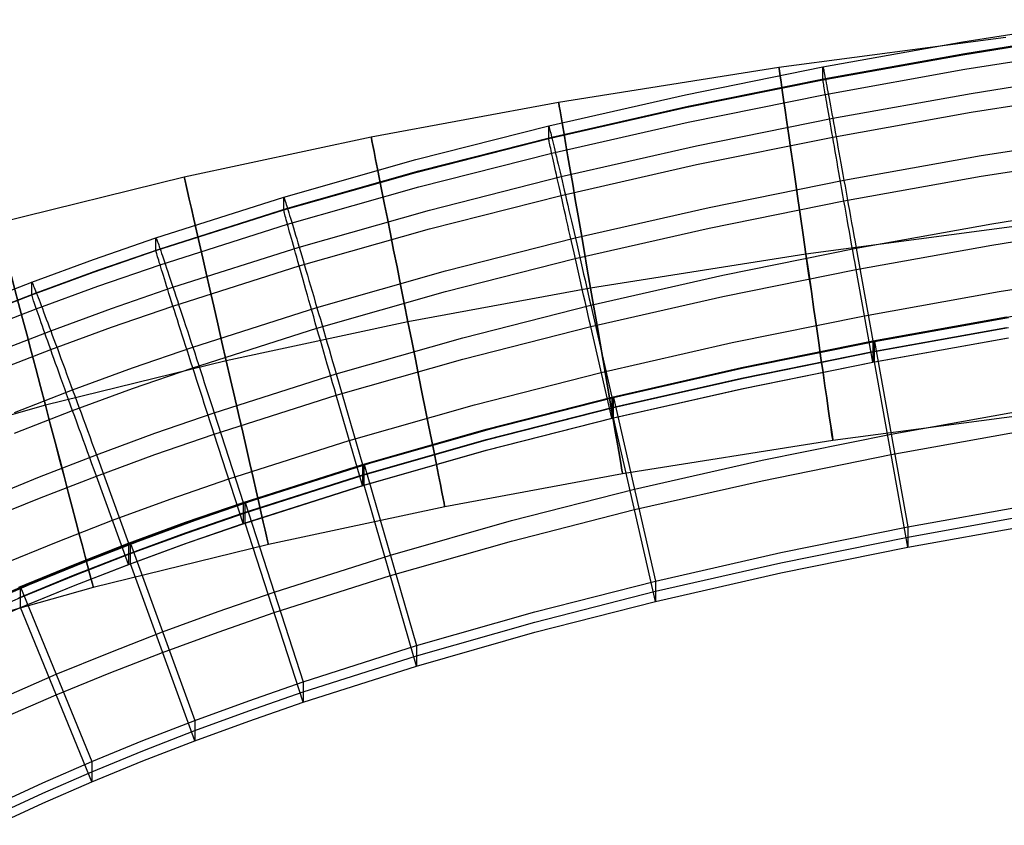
# Model space of a CAD drawing. Extents: x -1634 to -184, y -278 to 263.
# Tile 215 of 242: x -609 to -557, y 144 to 187. Entities that reach past the tile are written whole.
import ezdxf

# ---------------------------------------------------------------- set-up
doc = ezdxf.new("R2010")
doc.units = 0
doc.layers.add('PREDEFINITO', color=7, linetype='CONTINUOUS')

msp = doc.modelspace()

# ---------------------------------------------------------------- linework, layer by layer
at = {"layer": 'PREDEFINITO'}
for p, q in [((-558.825, 185.741, 429.878), (-551.38, 186.92, 429.851)), ((-558.825, 185.063, 399.886), (-551.38, 186.243, 399.859)), ((-558.717, 185.13, 433.574), (-551.285, 186.308, 433.547)), ((-556.541, 185.971, 299.361), (-568.58, 184.383, 299.361)), ((-566.242, 184.411, 429.908), (-558.825, 185.741, 429.878)), ((-566.242, 183.733, 399.916), (-558.825, 185.063, 399.886)), ((-566.118, 183.803, 433.604), (-558.717, 185.13, 433.574)), ((-558.717, 184.287, 396.221), (-551.285, 185.464, 396.195)), ((-568.58, 184.383, 299.361), (-580.273, 182.533, 299.361)), ((-573.539, 182.936, 429.941), (-566.242, 184.411, 429.908)), ((-566.242, 184.411, 429.908), (-566.241, 184.412, 430.249)), ((-566.242, 183.733, 399.916), (-566.242, 184.411, 429.908)), ((-566.241, 184.412, 430.249), (-566.238, 184.403, 430.591)), ((-566.238, 184.403, 430.591), (-566.233, 184.382, 430.931)), ((-566.233, 184.382, 430.931), (-566.225, 184.35, 431.271)), ((-566.225, 184.35, 431.271), (-566.216, 184.306, 431.61)), ((-566.216, 184.306, 431.61), (-566.205, 184.251, 431.947)), ((-566.205, 184.251, 431.947), (-566.192, 184.184, 432.281)), ((-566.192, 184.184, 432.281), (-566.177, 184.107, 432.613)), ((-566.177, 184.107, 432.613), (-566.159, 184.018, 432.943)), ((-566.159, 184.018, 432.943), (-566.14, 183.918, 433.269)), ((-566.14, 183.918, 433.269), (-566.119, 183.807, 433.591)), ((-566.118, 182.959, 396.251), (-558.717, 184.287, 396.221)), ((-558.372, 183.008, 437.013), (-550.983, 184.179, 436.986)), ((-573.539, 182.259, 399.949), (-566.242, 183.733, 399.916)), ((-573.4, 182.331, 433.637), (-566.118, 183.803, 433.604)), ((-566.241, 183.72, 399.574), (-566.242, 183.733, 399.916)), ((-566.238, 183.695, 399.234), (-566.241, 183.72, 399.574)), ((-566.233, 183.659, 398.894), (-566.238, 183.695, 399.234)), ((-566.225, 183.611, 398.556), (-566.233, 183.659, 398.894)), ((-566.216, 183.552, 398.22), (-566.225, 183.611, 398.556)), ((-566.205, 183.482, 397.886), (-566.216, 183.552, 398.22)), ((-566.192, 183.4, 397.555), (-566.205, 183.482, 397.886)), ((-566.177, 183.308, 397.227), (-566.192, 183.4, 397.555)), ((-566.119, 183.807, 433.591), (-566.096, 183.686, 433.909)), ((-566.096, 183.686, 433.909), (-566.071, 183.554, 434.223)), ((-566.071, 183.554, 434.223), (-566.044, 183.411, 434.532)), ((-566.044, 183.411, 434.532), (-566.016, 183.258, 434.836)), ((-580.795, 181.289, 429.978), (-573.539, 182.936, 429.941)), ((-573.4, 181.488, 396.284), (-566.118, 182.959, 396.251)), ((-566.159, 183.204, 396.902), (-566.177, 183.308, 397.227)), ((-566.14, 183.09, 396.581), (-566.159, 183.204, 396.902)), ((-566.119, 182.965, 396.264), (-566.14, 183.09, 396.581)), ((-566.096, 182.829, 395.951), (-566.119, 182.965, 396.264)), ((-566.016, 183.258, 434.836), (-565.986, 183.095, 435.135)), ((-565.986, 183.095, 435.135), (-565.953, 182.922, 435.427)), ((-565.953, 182.922, 435.427), (-565.92, 182.74, 435.714)), ((-565.726, 181.688, 437.042), (-558.372, 183.008, 437.013)), ((-558.372, 182.011, 392.882), (-550.983, 183.182, 392.855)), ((-580.273, 182.533, 299.361), (-590.217, 180.689, 299.36)), ((-566.071, 182.683, 395.644), (-566.096, 182.829, 395.951)), ((-566.044, 182.526, 395.341), (-566.071, 182.683, 395.644)), ((-566.016, 182.36, 395.044), (-566.044, 182.526, 395.341)), ((-565.986, 182.184, 394.754), (-566.016, 182.36, 395.044)), ((-565.92, 182.74, 435.714), (-565.884, 182.548, 435.994)), ((-565.884, 182.548, 435.994), (-565.847, 182.346, 436.267)), ((-565.847, 182.346, 436.267), (-565.808, 182.135, 436.533)), ((-580.795, 180.612, 399.986), (-573.539, 182.259, 399.949)), ((-580.639, 180.688, 433.674), (-573.4, 182.331, 433.637)), ((-565.953, 181.998, 394.469), (-565.986, 182.184, 394.754)), ((-565.92, 181.802, 394.191), (-565.953, 181.998, 394.469)), ((-565.808, 182.135, 436.533), (-565.768, 181.916, 436.791)), ((-565.768, 181.916, 436.791), (-565.726, 181.688, 437.042)), ((-565.726, 180.691, 392.911), (-558.372, 182.011, 392.882)), ((-580.639, 179.845, 396.322), (-573.4, 181.488, 396.284)), ((-572.958, 180.226, 437.075), (-565.726, 181.688, 437.042)), ((-565.884, 181.598, 393.92), (-565.92, 181.802, 394.191)), ((-565.847, 181.384, 393.656), (-565.884, 181.598, 393.92)), ((-565.808, 181.162, 393.4), (-565.847, 181.384, 393.656)), ((-565.726, 181.688, 437.042), (-565.683, 181.452, 437.285)), ((-565.683, 181.452, 437.285), (-565.638, 181.208, 437.519)), ((-587.854, 179.495, 430.019), (-580.795, 181.289, 429.978)), ((-580.795, 181.289, 429.978), (-580.794, 181.291, 430.32)), ((-580.795, 180.612, 399.986), (-580.795, 181.289, 429.978)), ((-580.794, 181.291, 430.32), (-580.79, 181.282, 430.661)), ((-580.79, 181.282, 430.661), (-580.784, 181.261, 431.002)), ((-580.784, 181.261, 431.002), (-580.775, 181.229, 431.342)), ((-580.775, 181.229, 431.342), (-580.763, 181.186, 431.68)), ((-580.763, 181.186, 431.68), (-580.749, 181.132, 432.017)), ((-580.749, 181.132, 432.017), (-580.732, 181.066, 432.352)), ((-580.732, 181.066, 432.352), (-580.713, 180.989, 432.684)), ((-580.713, 180.989, 432.684), (-580.691, 180.901, 433.013)), ((-580.691, 180.901, 433.013), (-580.666, 180.802, 433.339)), ((-580.666, 180.802, 433.339), (-580.64, 180.693, 433.661)), ((-565.768, 180.931, 393.152), (-565.808, 181.162, 393.4)), ((-565.726, 180.692, 392.912), (-565.768, 180.931, 393.152)), ((-565.638, 181.208, 437.519), (-565.593, 180.956, 437.745)), ((-565.593, 180.956, 437.745), (-565.545, 180.696, 437.962)), ((-557.846, 179.71, 439.314), (-550.524, 180.871, 439.288)), ((-590.217, 180.689, 299.36), (-600.14, 178.566, 299.36)), ((-587.854, 178.817, 400.027), (-580.795, 180.612, 399.986)), ((-587.679, 178.898, 433.714), (-580.639, 180.688, 433.674)), ((-580.794, 180.599, 399.645), (-580.795, 180.612, 399.986)), ((-580.79, 180.574, 399.304), (-580.794, 180.599, 399.645)), ((-580.784, 180.538, 398.965), (-580.79, 180.574, 399.304)), ((-580.775, 180.491, 398.627), (-580.784, 180.538, 398.965)), ((-580.763, 180.432, 398.291), (-580.775, 180.491, 398.627)), ((-580.749, 180.362, 397.957), (-580.763, 180.432, 398.291)), ((-580.732, 180.282, 397.625), (-580.749, 180.362, 397.957)), ((-580.713, 180.19, 397.297), (-580.732, 180.282, 397.625)), ((-580.64, 180.693, 433.661), (-580.611, 180.573, 433.98)), ((-580.611, 180.573, 433.98), (-580.579, 180.442, 434.293)), ((-580.579, 180.442, 434.293), (-580.545, 180.301, 434.602)), ((-580.545, 180.301, 434.602), (-580.509, 180.15, 434.906)), ((-572.958, 179.23, 392.944), (-565.726, 180.691, 392.911)), ((-565.683, 180.445, 392.68), (-565.726, 180.692, 392.912)), ((-565.638, 180.19, 392.457), (-565.683, 180.445, 392.68)), ((-565.545, 180.696, 437.962), (-565.497, 180.429, 438.17)), ((-565.497, 180.429, 438.17), (-565.447, 180.156, 438.368)), ((-587.679, 178.055, 396.362), (-580.639, 179.845, 396.322)), ((-580.691, 180.087, 396.972), (-580.713, 180.19, 397.297)), ((-580.666, 179.974, 396.651), (-580.691, 180.087, 396.972)), ((-580.64, 179.85, 396.334), (-580.666, 179.974, 396.651)), ((-580.611, 179.716, 396.021), (-580.64, 179.85, 396.334)), ((-580.509, 180.15, 434.906), (-580.471, 179.988, 435.205)), ((-580.471, 179.988, 435.205), (-580.43, 179.817, 435.497)), ((-580.43, 179.817, 435.497), (-580.387, 179.636, 435.784)), ((-580.142, 178.595, 437.112), (-572.958, 180.226, 437.075)), ((-565.593, 179.928, 392.243), (-565.638, 180.19, 392.457)), ((-565.545, 179.659, 392.038), (-565.593, 179.928, 392.243)), ((-565.447, 180.156, 438.368), (-565.396, 179.876, 438.557)), ((-565.396, 179.876, 438.557), (-565.344, 179.59, 438.736)), ((-557.846, 178.613, 390.731), (-550.524, 179.774, 390.705)), ((-594.854, 177.503, 430.064), (-587.854, 179.495, 430.019)), ((-580.579, 179.571, 395.714), (-580.611, 179.716, 396.021)), ((-580.545, 179.416, 395.411), (-580.579, 179.571, 395.714)), ((-580.509, 179.251, 395.115), (-580.545, 179.416, 395.411)), ((-580.471, 179.076, 394.824), (-580.509, 179.251, 395.115)), ((-580.387, 179.636, 435.784), (-580.342, 179.446, 436.064)), ((-580.342, 179.446, 436.064), (-580.295, 179.246, 436.337)), ((-580.295, 179.246, 436.337), (-580.246, 179.038, 436.603)), ((-580.142, 177.598, 392.981), (-572.958, 179.23, 392.944)), ((-565.497, 179.383, 391.842), (-565.545, 179.659, 392.038)), ((-565.447, 179.101, 391.656), (-565.497, 179.383, 391.842)), ((-565.344, 179.59, 438.736), (-565.292, 179.298, 438.904)), ((-565.292, 179.298, 438.904), (-565.238, 179, 439.063)), ((-565.13, 178.402, 439.344), (-557.846, 179.71, 439.314)), ((-594.854, 176.826, 400.072), (-587.854, 178.817, 400.027)), ((-594.659, 176.912, 433.759), (-587.679, 178.898, 433.714)), ((-580.43, 178.892, 394.539), (-580.471, 179.076, 394.824)), ((-580.387, 178.699, 394.261), (-580.43, 178.892, 394.539)), ((-580.342, 178.496, 393.99), (-580.387, 178.699, 394.261)), ((-580.246, 179.038, 436.603), (-580.195, 178.821, 436.861)), ((-580.195, 178.821, 436.861), (-580.142, 178.595, 437.112)), ((-565.396, 178.813, 391.48), (-565.447, 179.101, 391.656)), ((-565.344, 178.519, 391.315), (-565.396, 178.813, 391.48)), ((-565.238, 179, 439.063), (-565.183, 178.698, 439.211)), ((-565.183, 178.698, 439.211), (-565.127, 178.39, 439.349)), ((-600.14, 178.566, 299.36), (-610.044, 176.131, 299.36)), ((-587.124, 176.819, 437.152), (-580.142, 178.595, 437.112)), ((-580.295, 178.284, 393.726), (-580.342, 178.496, 393.99)), ((-580.246, 178.064, 393.47), (-580.295, 178.284, 393.726)), ((-580.142, 178.595, 437.112), (-580.087, 178.361, 437.355)), ((-580.087, 178.361, 437.355), (-580.031, 178.119, 437.589)), ((-572.285, 176.955, 439.377), (-565.13, 178.402, 439.344)), ((-565.292, 178.22, 391.159), (-565.344, 178.519, 391.315)), ((-565.238, 177.915, 391.014), (-565.292, 178.22, 391.159)), ((-565.13, 177.305, 390.761), (-557.846, 178.613, 390.731)), ((-565.127, 178.39, 439.349), (-565.071, 178.078, 439.476)), ((-594.659, 176.068, 396.407), (-587.679, 178.055, 396.362)), ((-580.195, 177.835, 393.222), (-580.246, 178.064, 393.47)), ((-580.142, 177.599, 392.981), (-580.195, 177.835, 393.222)), ((-580.031, 178.119, 437.589), (-579.972, 177.87, 437.815)), ((-579.972, 177.87, 437.815), (-579.912, 177.613, 438.031)), ((-565.183, 177.606, 390.88), (-565.238, 177.915, 391.014)), ((-565.071, 178.078, 439.476), (-565.014, 177.762, 439.592)), ((-565.014, 177.762, 439.592), (-564.957, 177.442, 439.697)), ((-601.638, 175.344, 430.113), (-594.854, 177.503, 430.064)), ((-594.854, 177.503, 430.064), (-594.852, 177.505, 430.405)), ((-594.854, 176.826, 400.072), (-594.854, 177.503, 430.064)), ((-594.852, 177.505, 430.405), (-594.847, 177.496, 430.747)), ((-594.847, 177.496, 430.747), (-594.839, 177.476, 431.087)), ((-594.839, 177.476, 431.087), (-594.828, 177.444, 431.427)), ((-594.828, 177.444, 431.427), (-594.813, 177.402, 431.766)), ((-594.813, 177.402, 431.766), (-594.796, 177.348, 432.102)), ((-594.796, 177.348, 432.102), (-594.775, 177.284, 432.437)), ((-594.775, 177.284, 432.437), (-594.751, 177.208, 432.769)), ((-594.751, 177.208, 432.769), (-594.724, 177.121, 433.098)), ((-594.724, 177.121, 433.098), (-594.693, 177.024, 433.424)), ((-587.124, 175.822, 393.021), (-580.142, 177.598, 392.981)), ((-580.087, 177.354, 392.75), (-580.142, 177.599, 392.981)), ((-580.031, 177.102, 392.526), (-580.087, 177.354, 392.75)), ((-579.912, 177.613, 438.031), (-579.851, 177.349, 438.239)), ((-579.851, 177.349, 438.239), (-579.788, 177.078, 438.437)), ((-572.285, 175.858, 390.793), (-565.13, 177.305, 390.761)), ((-565.127, 177.293, 390.756), (-565.183, 177.606, 390.88)), ((-565.071, 176.976, 390.643), (-565.127, 177.293, 390.756)), ((-564.957, 177.442, 439.697), (-564.899, 177.119, 439.791)), ((-564.899, 177.119, 439.791), (-564.84, 176.793, 439.873)), ((-557.276, 176.09, 440.098), (-550.026, 177.241, 440.072)), ((-601.638, 174.667, 400.12), (-594.854, 176.826, 400.072)), ((-601.421, 174.76, 433.808), (-594.659, 176.912, 433.759)), ((-594.852, 176.812, 399.73), (-594.854, 176.826, 400.072)), ((-594.847, 176.788, 399.39), (-594.852, 176.812, 399.73)), ((-594.839, 176.752, 399.05), (-594.847, 176.788, 399.39)), ((-594.828, 176.706, 398.712), (-594.839, 176.752, 399.05)), ((-594.813, 176.648, 398.376), (-594.828, 176.706, 398.712)), ((-594.796, 176.579, 398.042), (-594.813, 176.648, 398.376)), ((-594.693, 177.024, 433.424), (-594.66, 176.916, 433.747)), ((-594.66, 176.916, 433.747), (-594.624, 176.798, 434.065)), ((-594.624, 176.798, 434.065), (-594.584, 176.669, 434.379)), ((-594.584, 176.669, 434.379), (-594.542, 176.53, 434.688)), ((-594.039, 174.85, 437.197), (-587.124, 176.819, 437.152)), ((-579.972, 176.842, 392.312), (-580.031, 177.102, 392.526)), ((-579.912, 176.576, 392.107), (-579.972, 176.842, 392.312)), ((-579.788, 177.078, 438.437), (-579.724, 176.801, 438.626)), ((-579.724, 176.801, 438.626), (-579.658, 176.518, 438.805)), ((-579.386, 175.342, 439.413), (-572.285, 176.955, 439.377)), ((-565.014, 176.655, 390.542), (-565.071, 176.976, 390.643)), ((-564.957, 176.33, 390.451), (-565.014, 176.655, 390.542)), ((-564.84, 176.793, 439.873), (-564.781, 176.465, 439.944)), ((-594.775, 176.499, 397.711), (-594.796, 176.579, 398.042)), ((-594.751, 176.409, 397.382), (-594.775, 176.499, 397.711)), ((-594.724, 176.308, 397.057), (-594.751, 176.409, 397.382)), ((-594.693, 176.196, 396.736), (-594.724, 176.308, 397.057)), ((-594.66, 176.074, 396.419), (-594.693, 176.196, 396.736)), ((-594.624, 175.941, 396.107), (-594.66, 176.074, 396.419)), ((-594.542, 176.53, 434.688), (-594.497, 176.381, 434.991)), ((-594.497, 176.381, 434.991), (-594.449, 176.223, 435.29)), ((-594.449, 176.223, 435.29), (-594.398, 176.054, 435.582)), ((-579.851, 176.303, 391.912), (-579.912, 176.576, 392.107)), ((-579.788, 176.023, 391.726), (-579.851, 176.303, 391.912)), ((-579.658, 176.518, 438.805), (-579.591, 176.229, 438.974)), ((-579.591, 176.229, 438.974), (-579.523, 175.934, 439.132)), ((-564.899, 176.003, 390.372), (-564.957, 176.33, 390.451)), ((-564.781, 176.465, 439.944), (-564.721, 176.134, 440.004)), ((-564.721, 176.134, 440.004), (-564.662, 175.801, 440.052)), ((-564.482, 174.796, 440.128), (-557.276, 176.09, 440.098)), ((-557.276, 174.962, 390.111), (-550.026, 176.113, 390.085)), ((-601.421, 173.917, 396.455), (-594.659, 176.068, 396.407)), ((-594.584, 175.798, 395.799), (-594.624, 175.941, 396.107)), ((-594.542, 175.646, 395.497), (-594.584, 175.798, 395.799)), ((-594.497, 175.483, 395.2), (-594.542, 175.646, 395.497)), ((-594.398, 176.054, 435.582), (-594.345, 175.876, 435.869)), ((-594.345, 175.876, 435.869), (-594.289, 175.688, 436.149)), ((-594.289, 175.688, 436.149), (-594.23, 175.492, 436.422)), ((-594.039, 173.854, 393.066), (-587.124, 175.822, 393.021)), ((-579.724, 175.738, 391.55), (-579.788, 176.023, 391.726)), ((-579.658, 175.447, 391.384), (-579.724, 175.738, 391.55)), ((-579.523, 175.934, 439.132), (-579.453, 175.634, 439.28)), ((-579.453, 175.634, 439.28), (-579.383, 175.33, 439.418)), ((-579.386, 174.245, 390.83), (-572.285, 175.858, 390.793)), ((-555.352, 176.042, 289.361), (-567.149, 174.486, 289.361)), ((-555.353, 176.042, 309.361), (-567.149, 174.486, 309.361)), ((-564.84, 175.674, 390.304), (-564.899, 176.003, 390.372)), ((-564.781, 175.342, 390.248), (-564.84, 175.674, 390.304)), ((-564.662, 175.801, 440.052), (-564.602, 175.467, 440.089)), ((-604.943, 174.201, 430.139), (-601.638, 175.344, 430.113)), ((-601.638, 175.344, 430.113), (-601.636, 175.347, 430.454)), ((-601.638, 174.667, 400.12), (-601.638, 175.344, 430.113)), ((-601.636, 175.347, 430.454), (-601.631, 175.338, 430.795)), ((-601.631, 175.338, 430.795), (-601.622, 175.318, 431.136)), ((-601.622, 175.318, 431.136), (-601.609, 175.287, 431.476)), ((-601.609, 175.287, 431.476), (-601.593, 175.245, 431.814)), ((-601.593, 175.245, 431.814), (-601.573, 175.192, 432.151)), ((-601.573, 175.192, 432.151), (-601.55, 175.128, 432.486)), ((-601.55, 175.128, 432.486), (-601.523, 175.053, 432.818)), ((-601.523, 175.053, 432.818), (-601.493, 174.967, 433.147)), ((-594.449, 175.311, 394.909), (-594.497, 175.483, 395.2)), ((-594.398, 175.129, 394.624), (-594.449, 175.311, 394.909)), ((-594.345, 174.938, 394.346), (-594.398, 175.129, 394.624)), ((-594.23, 175.492, 436.422), (-594.169, 175.287, 436.688)), ((-594.169, 175.287, 436.688), (-594.105, 175.073, 436.946)), ((-594.105, 175.073, 436.946), (-594.039, 174.85, 437.197)), ((-586.278, 173.587, 439.453), (-579.386, 175.342, 439.413)), ((-579.591, 175.15, 391.228), (-579.658, 175.447, 391.384)), ((-579.523, 174.849, 391.083), (-579.591, 175.15, 391.228)), ((-579.383, 175.33, 439.418), (-579.311, 175.021, 439.545)), ((-564.721, 175.009, 390.203), (-564.781, 175.342, 390.248)), ((-564.602, 175.467, 440.089), (-564.542, 175.132, 440.114)), ((-564.542, 175.132, 440.114), (-564.482, 174.796, 440.128)), ((-604.943, 173.524, 400.146), (-601.638, 174.667, 400.12)), ((-604.715, 173.621, 433.834), (-601.421, 174.76, 433.808)), ((-601.636, 174.654, 399.779), (-601.638, 174.667, 400.12)), ((-601.631, 174.63, 399.439), (-601.636, 174.654, 399.779)), ((-601.622, 174.594, 399.099), (-601.631, 174.63, 399.439)), ((-601.609, 174.548, 398.761), (-601.622, 174.594, 399.099)), ((-601.593, 174.491, 398.425), (-601.609, 174.548, 398.761)), ((-601.493, 174.967, 433.147), (-601.459, 174.871, 433.473)), ((-601.459, 174.871, 433.473), (-601.422, 174.765, 433.795)), ((-601.422, 174.765, 433.795), (-601.382, 174.647, 434.113)), ((-601.382, 174.647, 434.113), (-601.338, 174.52, 434.427)), ((-601.338, 174.52, 434.427), (-601.291, 174.383, 434.736)), ((-600.733, 172.72, 437.245), (-594.039, 174.85, 437.197)), ((-594.289, 174.738, 394.075), (-594.345, 174.938, 394.346)), ((-594.23, 174.53, 393.811), (-594.289, 174.738, 394.075)), ((-594.169, 174.313, 393.555), (-594.23, 174.53, 393.811)), ((-594.039, 174.85, 437.197), (-593.971, 174.62, 437.439)), ((-593.971, 174.62, 437.439), (-593.901, 174.382, 437.673)), ((-579.453, 174.543, 390.949), (-579.523, 174.849, 391.083)), ((-579.383, 174.233, 390.825), (-579.453, 174.543, 390.949)), ((-579.311, 175.021, 439.545), (-579.239, 174.708, 439.661)), ((-579.239, 174.708, 439.661), (-579.166, 174.391, 439.766)), ((-571.554, 173.364, 440.16), (-564.482, 174.796, 440.128)), ((-564.662, 174.675, 390.17), (-564.721, 175.009, 390.203)), ((-564.602, 174.339, 390.149), (-564.662, 174.675, 390.17)), ((-564.482, 173.667, 390.14), (-557.276, 174.962, 390.111)), ((-564.482, 174.796, 440.128), (-563.602, 169.875, 440.239)), ((-608.226, 173, 430.166), (-604.943, 174.201, 430.139)), ((-601.573, 174.422, 398.091), (-601.593, 174.491, 398.425)), ((-601.55, 174.343, 397.759), (-601.573, 174.422, 398.091)), ((-601.523, 174.254, 397.431), (-601.55, 174.343, 397.759)), ((-601.493, 174.154, 397.106), (-601.523, 174.254, 397.431)), ((-601.459, 174.043, 396.785), (-601.493, 174.154, 397.106)), ((-601.422, 173.922, 396.468), (-601.459, 174.043, 396.785)), ((-601.291, 174.383, 434.736), (-601.241, 174.235, 435.04)), ((-601.241, 174.235, 435.04), (-601.188, 174.078, 435.338)), ((-601.188, 174.078, 435.338), (-601.132, 173.911, 435.631)), ((-594.105, 174.087, 393.306), (-594.169, 174.313, 393.555)), ((-594.039, 173.854, 393.066), (-594.105, 174.087, 393.306)), ((-593.901, 174.382, 437.673), (-593.828, 174.136, 437.899)), ((-593.828, 174.136, 437.899), (-593.753, 173.883, 438.116)), ((-586.278, 172.49, 390.869), (-579.386, 174.245, 390.83)), ((-579.311, 173.918, 390.712), (-579.383, 174.233, 390.825)), ((-579.166, 174.391, 439.766), (-579.093, 174.071, 439.86)), ((-579.093, 174.071, 439.86), (-579.018, 173.748, 439.942)), ((-567.149, 174.486, 289.361), (-578.575, 172.679, 289.361)), ((-567.149, 174.486, 309.361), (-578.575, 172.679, 309.361)), ((-564.542, 174.003, 390.139), (-564.602, 174.339, 390.149)), ((-564.482, 173.667, 390.14), (-564.542, 174.003, 390.139)), ((-608.226, 172.323, 400.173), (-604.943, 173.524, 400.146)), ((-607.986, 172.424, 433.861), (-604.715, 173.621, 433.834)), ((-604.715, 172.777, 396.481), (-601.421, 173.917, 396.455)), ((-601.382, 173.79, 396.155), (-601.422, 173.922, 396.468)), ((-601.338, 173.649, 395.848), (-601.382, 173.79, 396.155)), ((-601.291, 173.498, 395.545), (-601.338, 173.649, 395.848)), ((-601.241, 173.337, 395.248), (-601.291, 173.498, 395.545)), ((-601.132, 173.911, 435.631), (-601.072, 173.735, 435.917)), ((-601.072, 173.735, 435.917), (-601.01, 173.549, 436.197)), ((-601.01, 173.549, 436.197), (-600.945, 173.355, 436.47)), ((-600.733, 171.723, 393.114), (-594.039, 173.854, 393.066)), ((-593.971, 173.613, 392.834), (-594.039, 173.854, 393.066)), ((-593.901, 173.364, 392.611), (-593.971, 173.613, 392.834)), ((-593.753, 173.883, 438.116), (-593.677, 173.623, 438.323)), ((-593.677, 173.623, 438.323), (-593.598, 173.356, 438.521)), ((-593.096, 171.645, 439.496), (-586.278, 173.587, 439.453)), ((-579.239, 173.6, 390.611), (-579.311, 173.918, 390.712)), ((-579.166, 173.279, 390.52), (-579.239, 173.6, 390.611)), ((-579.018, 173.748, 439.942), (-578.943, 173.423, 440.013)), ((-571.554, 172.236, 390.173), (-564.482, 173.667, 390.14)), ((-563.602, 168.748, 390.251), (-564.482, 173.667, 390.14)), ((-556.889, 172.493, 390.167), (-549.687, 173.637, 390.141)), ((-611.425, 171.763, 430.194), (-608.226, 173, 430.166)), ((-608.226, 173, 430.166), (-608.224, 173.003, 430.507)), ((-608.226, 172.323, 400.173), (-608.226, 173, 430.166)), ((-608.224, 173.003, 430.507), (-608.218, 172.994, 430.848)), ((-608.218, 172.994, 430.848), (-608.208, 172.974, 431.189)), ((-608.208, 172.974, 431.189), (-608.195, 172.944, 431.529)), ((-608.195, 172.944, 431.529), (-608.177, 172.902, 431.867)), ((-601.188, 173.166, 394.957), (-601.241, 173.337, 395.248)), ((-601.132, 172.986, 394.673), (-601.188, 173.166, 394.957)), ((-601.072, 172.797, 394.394), (-601.132, 172.986, 394.673)), ((-600.945, 173.355, 436.47), (-600.877, 173.151, 436.736)), ((-600.877, 173.151, 436.736), (-600.806, 172.94, 436.994)), ((-600.806, 172.94, 436.994), (-600.733, 172.72, 437.245)), ((-593.828, 173.108, 392.397), (-593.901, 173.364, 392.611)), ((-593.753, 172.846, 392.192), (-593.828, 173.108, 392.397)), ((-593.598, 173.356, 438.521), (-593.518, 173.083, 438.71)), ((-593.518, 173.083, 438.71), (-593.436, 172.804, 438.889)), ((-579.093, 172.955, 390.441), (-579.166, 173.279, 390.52)), ((-579.018, 172.629, 390.373), (-579.093, 172.955, 390.441)), ((-578.943, 173.423, 440.013), (-578.868, 173.095, 440.073)), ((-578.868, 173.095, 440.073), (-578.792, 172.766, 440.121)), ((-578.564, 171.771, 440.196), (-571.554, 173.364, 440.16)), ((-611.172, 171.191, 433.888), (-607.986, 172.424, 433.861)), ((-608.177, 172.902, 431.867), (-608.155, 172.85, 432.204)), ((-608.155, 172.85, 432.204), (-608.129, 172.787, 432.539)), ((-608.129, 172.787, 432.539), (-608.099, 172.713, 432.871)), ((-608.099, 172.713, 432.871), (-608.066, 172.629, 433.2)), ((-608.066, 172.629, 433.2), (-608.029, 172.534, 433.526)), ((-608.029, 172.534, 433.526), (-607.988, 172.429, 433.848)), ((-607.988, 172.429, 433.848), (-607.943, 172.313, 434.166)), ((-607.986, 171.581, 396.508), (-604.715, 172.777, 396.481)), ((-603.99, 171.592, 437.27), (-600.733, 172.72, 437.245)), ((-601.01, 172.599, 394.123), (-601.072, 172.797, 394.394)), ((-600.945, 172.393, 393.859), (-601.01, 172.599, 394.123)), ((-600.733, 172.72, 437.245), (-600.657, 172.492, 437.487)), ((-600.657, 172.492, 437.487), (-600.578, 172.256, 437.721)), ((-593.677, 172.577, 391.996), (-593.753, 172.846, 392.192)), ((-593.598, 172.301, 391.81), (-593.677, 172.577, 391.996)), ((-593.436, 172.804, 438.889), (-593.352, 172.519, 439.057)), ((-593.352, 172.519, 439.057), (-593.267, 172.229, 439.216)), ((-593.096, 170.548, 390.913), (-586.278, 172.49, 390.869)), ((-578.575, 172.679, 309.361), (-588.264, 170.882, 309.36)), ((-578.575, 172.679, 289.361), (-588.263, 170.882, 289.36)), ((-578.943, 172.301, 390.317), (-579.018, 172.629, 390.373)), ((-578.792, 172.766, 440.121), (-578.717, 172.435, 440.158)), ((-578.717, 172.435, 440.158), (-578.641, 172.103, 440.183)), ((-564.042, 171.207, 390.196), (-556.889, 172.493, 390.167)), ((-611.425, 171.086, 400.201), (-608.226, 172.323, 400.173)), ((-608.224, 172.31, 399.832), (-608.226, 172.323, 400.173)), ((-608.218, 172.286, 399.492), (-608.224, 172.31, 399.832)), ((-608.208, 172.251, 399.152), (-608.218, 172.286, 399.492)), ((-608.195, 172.205, 398.814), (-608.208, 172.251, 399.152)), ((-608.177, 172.148, 398.478), (-608.195, 172.205, 398.814)), ((-608.155, 172.081, 398.144), (-608.177, 172.148, 398.478)), ((-608.129, 172.003, 397.812), (-608.155, 172.081, 398.144)), ((-608.099, 171.914, 397.484), (-608.129, 172.003, 397.812)), ((-608.066, 171.815, 397.159), (-608.099, 171.914, 397.484)), ((-607.943, 172.313, 434.166), (-607.894, 172.187, 434.48)), ((-607.894, 172.187, 434.48), (-607.842, 172.052, 434.789)), ((-607.842, 172.052, 434.789), (-607.787, 171.906, 435.093)), ((-607.787, 171.906, 435.093), (-607.728, 171.751, 435.391)), ((-600.877, 172.178, 393.603), (-600.945, 172.393, 393.859)), ((-600.806, 171.954, 393.354), (-600.877, 172.178, 393.603)), ((-600.733, 171.723, 393.114), (-600.806, 171.954, 393.354)), ((-600.578, 172.256, 437.721), (-600.498, 172.012, 437.947)), ((-600.498, 172.012, 437.947), (-600.415, 171.762, 438.164)), ((-593.518, 172.02, 391.634), (-593.598, 172.301, 391.81)), ((-593.436, 171.733, 391.468), (-593.518, 172.02, 391.634)), ((-593.267, 172.229, 439.216), (-593.181, 171.934, 439.364)), ((-593.181, 171.934, 439.364), (-593.093, 171.634, 439.502)), ((-578.868, 171.971, 390.272), (-578.943, 172.301, 390.317)), ((-578.792, 171.64, 390.239), (-578.868, 171.971, 390.272)), ((-578.641, 172.103, 440.183), (-578.564, 171.771, 440.196)), ((-578.564, 170.642, 390.209), (-571.554, 172.236, 390.173)), ((-611.172, 170.348, 396.536), (-607.986, 171.581, 396.508)), ((-608.029, 171.705, 396.838), (-608.066, 171.815, 397.159)), ((-607.988, 171.586, 396.521), (-608.029, 171.705, 396.838)), ((-607.943, 171.456, 396.208), (-607.988, 171.586, 396.521)), ((-607.894, 171.316, 395.9), (-607.943, 171.456, 396.208)), ((-607.728, 171.751, 435.391), (-607.665, 171.586, 435.683)), ((-607.665, 171.586, 435.683), (-607.599, 171.412, 435.97)), ((-607.599, 171.412, 435.97), (-607.53, 171.229, 436.249)), ((-607.223, 170.409, 437.297), (-603.99, 171.592, 437.27)), ((-603.99, 170.596, 393.139), (-600.733, 171.723, 393.114)), ((-600.657, 171.484, 392.882), (-600.733, 171.723, 393.114)), ((-600.578, 171.238, 392.659), (-600.657, 171.484, 392.882)), ((-600.415, 171.762, 438.164), (-600.329, 171.504, 438.371)), ((-600.329, 171.504, 438.371), (-600.242, 171.24, 438.569)), ((-599.685, 169.547, 439.544), (-593.096, 171.645, 439.496)), ((-593.352, 171.441, 391.312), (-593.436, 171.733, 391.468)), ((-593.267, 171.144, 391.167), (-593.352, 171.441, 391.312)), ((-593.093, 171.634, 439.502), (-593.004, 171.329, 439.628)), ((-585.361, 170.04, 440.235), (-578.564, 171.771, 440.196)), ((-578.717, 171.307, 390.217), (-578.792, 171.64, 390.239)), ((-578.564, 171.771, 440.196), (-577.449, 166.898, 440.306)), ((-607.842, 171.167, 395.598), (-607.894, 171.316, 395.9)), ((-607.787, 171.007, 395.301), (-607.842, 171.167, 395.598)), ((-607.728, 170.839, 395.01), (-607.787, 171.007, 395.301)), ((-607.53, 171.229, 436.249), (-607.458, 171.037, 436.522)), ((-607.458, 171.037, 436.522), (-607.383, 170.836, 436.788)), ((-600.498, 170.985, 392.445), (-600.578, 171.238, 392.659)), ((-600.415, 170.725, 392.239), (-600.498, 170.985, 392.445)), ((-600.242, 171.24, 438.569), (-600.153, 170.97, 438.758)), ((-600.153, 170.97, 438.758), (-600.062, 170.694, 438.936)), ((-588.264, 170.882, 309.36), (-597.905, 168.819, 309.36)), ((-588.263, 170.882, 289.36), (-597.904, 168.819, 289.36)), ((-593.181, 170.842, 391.032), (-593.267, 171.144, 391.167)), ((-593.004, 171.329, 439.628), (-592.914, 171.021, 439.744)), ((-592.914, 171.021, 439.744), (-592.823, 170.709, 439.849)), ((-578.641, 170.975, 390.207), (-578.717, 171.307, 390.217)), ((-578.564, 170.642, 390.209), (-578.641, 170.975, 390.207)), ((-571.057, 169.787, 390.228), (-564.042, 171.207, 390.196)), ((-563.602, 169.875, 440.239), (-556.501, 171.152, 440.21)), ((-563.506, 169.849, 438.239), (-556.405, 171.124, 438.21)), ((-563.265, 169.917, 440.235), (-556.191, 171.187, 440.207)), ((-610.37, 169.191, 437.325), (-607.223, 170.409, 437.297)), ((-607.665, 170.661, 394.725), (-607.728, 170.839, 395.01)), ((-607.599, 170.474, 394.447), (-607.665, 170.661, 394.725)), ((-607.53, 170.279, 394.176), (-607.599, 170.474, 394.447)), ((-607.383, 170.836, 436.788), (-607.304, 170.627, 437.046)), ((-607.304, 170.627, 437.046), (-607.223, 170.41, 437.297)), ((-607.223, 169.413, 393.166), (-603.99, 170.596, 393.139)), ((-607.223, 170.41, 437.297), (-607.139, 170.184, 437.539)), ((-600.329, 170.458, 392.044), (-600.415, 170.725, 392.239)), ((-600.242, 170.186, 391.858), (-600.329, 170.458, 392.044)), ((-600.062, 170.694, 438.936), (-599.969, 170.412, 439.105)), ((-599.969, 170.412, 439.105), (-599.874, 170.124, 439.264)), ((-599.685, 168.45, 390.96), (-593.096, 170.548, 390.913)), ((-593.093, 170.536, 390.909), (-593.181, 170.842, 391.032)), ((-593.004, 170.227, 390.796), (-593.093, 170.536, 390.909)), ((-592.823, 170.709, 439.849), (-592.731, 170.394, 439.943)), ((-592.731, 170.394, 439.943), (-592.639, 170.076, 440.025)), ((-585.361, 168.911, 390.248), (-578.564, 170.642, 390.209)), ((-577.449, 165.77, 390.319), (-578.564, 170.642, 390.209)), ((-563.602, 169.311, 415.245), (-556.501, 170.588, 415.216)), ((-563.506, 169.307, 414.245), (-556.405, 170.582, 414.216)), ((-607.458, 170.075, 393.912), (-607.53, 170.279, 394.176)), ((-607.383, 169.862, 393.655), (-607.458, 170.075, 393.912)), ((-607.304, 169.641, 393.407), (-607.383, 169.862, 393.655)), ((-607.139, 170.184, 437.539), (-607.052, 169.951, 437.773)), ((-607.052, 169.951, 437.773), (-606.962, 169.711, 437.999)), ((-600.153, 169.907, 391.682), (-600.242, 170.186, 391.858)), ((-600.062, 169.623, 391.516), (-600.153, 169.907, 391.682)), ((-599.874, 170.124, 439.264), (-599.778, 169.832, 439.412)), ((-599.778, 169.832, 439.412), (-599.681, 169.535, 439.549)), ((-592.914, 169.913, 390.694), (-593.004, 170.227, 390.796)), ((-592.823, 169.597, 390.603), (-592.914, 169.913, 390.694)), ((-592.639, 170.076, 440.025), (-592.545, 169.755, 440.096)), ((-592.073, 168.127, 440.278), (-585.361, 170.04, 440.235)), ((-570.561, 168.465, 440.271), (-563.602, 169.875, 440.239)), ((-570.466, 168.441, 438.271), (-563.506, 169.849, 438.239)), ((-570.199, 168.514, 440.267), (-563.265, 169.917, 440.235)), ((-563.602, 168.748, 390.251), (-556.501, 170.025, 390.223)), ((-563.602, 169.875, 440.239), (-563.602, 168.748, 390.251)), ((-563.506, 168.764, 390.251), (-556.405, 170.039, 390.222)), ((-563.506, 168.764, 390.251), (-563.506, 169.849, 438.239)), ((-563.506, 169.849, 438.239), (-561.746, 160.008, 438.461)), ((-610.37, 168.195, 393.194), (-607.223, 169.413, 393.166)), ((-607.223, 169.413, 393.166), (-607.304, 169.641, 393.407)), ((-607.139, 169.177, 392.934), (-607.223, 169.413, 393.166)), ((-606.962, 169.711, 437.999), (-606.87, 169.464, 438.215)), ((-606.87, 169.464, 438.215), (-606.776, 169.21, 438.423)), ((-602.887, 168.438, 439.569), (-599.685, 169.547, 439.544)), ((-599.969, 169.334, 391.36), (-600.062, 169.623, 391.516)), ((-599.874, 169.04, 391.214), (-599.969, 169.334, 391.36)), ((-599.681, 169.535, 439.549), (-599.582, 169.234, 439.676)), ((-592.731, 169.278, 390.524), (-592.823, 169.597, 390.603)), ((-592.545, 169.755, 440.096), (-592.451, 169.432, 440.156)), ((-592.451, 169.432, 440.156), (-592.357, 169.107, 440.204)), ((-578.007, 168.206, 390.264), (-571.057, 169.787, 390.228)), ((-570.561, 167.902, 415.277), (-563.602, 169.311, 415.245)), ((-570.465, 167.899, 414.277), (-563.506, 169.307, 414.245)), ((-597.904, 168.819, 289.36), (-607.502, 166.459, 289.36)), ((-597.905, 168.819, 309.36), (-607.502, 166.46, 309.36)), ((-607.052, 168.934, 392.711), (-607.139, 169.177, 392.934)), ((-606.962, 168.684, 392.497), (-607.052, 168.934, 392.711)), ((-606.776, 169.21, 438.423), (-606.679, 168.949, 438.621)), ((-606.679, 168.949, 438.621), (-606.58, 168.682, 438.809)), ((-599.778, 168.741, 391.08), (-599.874, 169.04, 391.214)), ((-599.582, 169.234, 439.676), (-599.482, 168.929, 439.791)), ((-599.482, 168.929, 439.791), (-599.381, 168.62, 439.896)), ((-592.639, 168.956, 390.456), (-592.731, 169.278, 390.524)), ((-592.545, 168.633, 390.4), (-592.639, 168.956, 390.456)), ((-592.357, 169.107, 440.204), (-592.262, 168.781, 440.24)), ((-592.262, 168.781, 440.24), (-592.168, 168.454, 440.265)), ((-592.073, 166.998, 390.291), (-585.361, 168.911, 390.248)), ((-570.465, 167.357, 390.283), (-563.506, 168.764, 390.251)), ((-561.746, 158.925, 390.473), (-563.506, 168.764, 390.251)), ((-606.87, 168.427, 392.291), (-606.962, 168.684, 392.497)), ((-606.776, 168.163, 392.096), (-606.87, 168.427, 392.291)), ((-606.58, 168.682, 438.809), (-606.479, 168.409, 438.988)), ((-606.479, 168.409, 438.988), (-606.376, 168.13, 439.157)), ((-606.061, 167.276, 439.595), (-602.887, 168.438, 439.569)), ((-602.887, 167.341, 390.986), (-599.685, 168.45, 390.96)), ((-599.681, 168.438, 390.956), (-599.778, 168.741, 391.08)), ((-599.582, 168.131, 390.843), (-599.681, 168.438, 390.956)), ((-599.381, 168.62, 439.896), (-599.279, 168.308, 439.99)), ((-599.279, 168.308, 439.99), (-599.176, 167.993, 440.072)), ((-592.451, 168.308, 390.355), (-592.545, 168.633, 390.4)), ((-592.357, 167.981, 390.321), (-592.451, 168.308, 390.355)), ((-592.168, 168.454, 440.265), (-592.073, 168.127, 440.278)), ((-577.449, 166.898, 440.306), (-570.561, 168.465, 440.271)), ((-577.354, 166.876, 438.306), (-570.466, 168.441, 438.271)), ((-577.057, 166.956, 440.301), (-570.199, 168.514, 440.267)), ((-570.561, 167.338, 390.283), (-563.602, 168.748, 390.251)), ((-606.679, 167.894, 391.909), (-606.776, 168.163, 392.096)), ((-606.58, 167.619, 391.733), (-606.679, 167.894, 391.909)), ((-606.376, 168.13, 439.157), (-606.272, 167.847, 439.315)), ((-606.272, 167.847, 439.315), (-606.165, 167.558, 439.463)), ((-599.482, 167.821, 390.741), (-599.582, 168.131, 390.843)), ((-599.381, 167.508, 390.65), (-599.482, 167.821, 390.741)), ((-599.176, 167.993, 440.072), (-599.072, 167.675, 440.143)), ((-598.547, 166.063, 440.325), (-592.073, 168.127, 440.278)), ((-592.262, 167.654, 390.3), (-592.357, 167.981, 390.321)), ((-592.073, 168.127, 440.278), (-590.682, 163.325, 440.387)), ((-584.737, 166.491, 390.302), (-578.007, 168.206, 390.264)), ((-577.449, 166.334, 415.312), (-570.561, 167.902, 415.277)), ((-577.354, 166.334, 414.312), (-570.465, 167.899, 414.277)), ((-609.148, 166.081, 439.622), (-606.061, 167.276, 439.595)), ((-606.479, 167.338, 391.567), (-606.58, 167.619, 391.733)), ((-606.376, 167.052, 391.411), (-606.479, 167.338, 391.567)), ((-606.165, 167.558, 439.463), (-606.057, 167.264, 439.6)), ((-606.061, 166.179, 391.012), (-602.887, 167.341, 390.986)), ((-606.057, 167.264, 439.6), (-605.947, 166.967, 439.727)), ((-599.279, 167.192, 390.571), (-599.381, 167.508, 390.65)), ((-599.176, 166.873, 390.503), (-599.279, 167.192, 390.571)), ((-599.072, 167.675, 440.143), (-598.968, 167.356, 440.202)), ((-598.968, 167.356, 440.202), (-598.863, 167.034, 440.25)), ((-592.168, 167.326, 390.289), (-592.262, 167.654, 390.3)), ((-592.073, 166.998, 390.291), (-592.168, 167.326, 390.289)), ((-577.449, 165.77, 390.319), (-570.561, 167.338, 390.283)), ((-577.354, 165.792, 390.318), (-570.465, 167.357, 390.283)), ((-606.272, 166.762, 391.266), (-606.376, 167.052, 391.411)), ((-606.165, 166.466, 391.131), (-606.272, 166.762, 391.266)), ((-605.947, 166.967, 439.727), (-605.836, 166.665, 439.842)), ((-599.072, 166.553, 390.447), (-599.176, 166.873, 390.503)), ((-598.863, 167.034, 440.25), (-598.758, 166.711, 440.287)), ((-598.758, 166.711, 440.287), (-598.652, 166.388, 440.312)), ((-598.547, 164.934, 390.338), (-592.073, 166.998, 390.291)), ((-590.682, 162.198, 390.399), (-592.073, 166.998, 390.291)), ((-584.114, 165.199, 440.344), (-577.449, 166.898, 440.306)), ((-584.02, 165.18, 438.344), (-577.354, 166.876, 438.306)), ((-583.693, 165.267, 440.339), (-577.057, 166.956, 440.301)), ((-577.449, 166.898, 440.306), (-577.449, 165.77, 390.319)), ((-577.354, 165.792, 390.318), (-577.354, 166.876, 438.306)), ((-577.354, 166.876, 438.306), (-575.123, 157.131, 438.526)), ((-607.502, 166.46, 309.36), (-617.061, 163.774, 309.359)), ((-607.502, 166.459, 289.36), (-617.061, 163.774, 289.359)), ((-609.148, 164.983, 391.039), (-606.061, 166.179, 391.012)), ((-606.057, 166.167, 391.007), (-606.165, 166.466, 391.131)), ((-605.947, 165.864, 390.894), (-606.057, 166.167, 391.007)), ((-605.836, 166.665, 439.842), (-605.724, 166.36, 439.947)), ((-605.724, 166.36, 439.947), (-605.611, 166.052, 440.041)), ((-598.968, 166.231, 390.401), (-599.072, 166.553, 390.447)), ((-598.863, 165.908, 390.368), (-598.968, 166.231, 390.401)), ((-598.652, 166.388, 440.312), (-598.547, 166.063, 440.325)), ((-591.377, 164.598, 390.345), (-584.737, 166.491, 390.302)), ((-584.114, 164.635, 415.351), (-577.449, 166.334, 415.312)), ((-584.02, 164.638, 414.35), (-577.354, 166.334, 414.312)), ((-562.626, 164.929, 438.35), (-555.63, 166.186, 438.322)), ((-605.836, 165.558, 390.792), (-605.947, 165.864, 390.894)), ((-605.611, 166.052, 440.041), (-605.497, 165.741, 440.123)), ((-605.497, 165.741, 440.123), (-605.382, 165.427, 440.194)), ((-601.689, 164.975, 440.349), (-598.547, 166.063, 440.325)), ((-598.758, 165.584, 390.346), (-598.863, 165.908, 390.368)), ((-598.547, 166.063, 440.325), (-597.001, 161.309, 440.432)), ((-584.114, 164.071, 390.357), (-577.449, 165.77, 390.319)), ((-584.02, 164.095, 390.357), (-577.354, 165.792, 390.318)), ((-575.123, 156.048, 390.538), (-577.354, 165.792, 390.318)), ((-554.164, 166.113, 299.361), (-565.717, 164.589, 299.361)), ((-605.724, 165.248, 390.701), (-605.836, 165.558, 390.792)), ((-605.611, 164.936, 390.622), (-605.724, 165.248, 390.701)), ((-605.382, 165.427, 440.194), (-605.266, 165.112, 440.253)), ((-605.266, 165.112, 440.253), (-605.15, 164.794, 440.301)), ((-598.652, 165.259, 390.336), (-598.758, 165.584, 390.346)), ((-598.547, 164.934, 390.338), (-598.652, 165.259, 390.336)), ((-590.682, 163.325, 440.387), (-584.114, 165.199, 440.344)), ((-590.589, 163.309, 438.387), (-584.02, 165.18, 438.344)), ((-590.227, 163.406, 440.38), (-583.693, 165.267, 440.339)), ((-562.626, 163.845, 390.362), (-555.63, 165.102, 390.334)), ((-605.497, 164.622, 390.554), (-605.611, 164.936, 390.622)), ((-605.382, 164.305, 390.497), (-605.497, 164.622, 390.554)), ((-605.15, 164.794, 440.301), (-605.034, 164.475, 440.337)), ((-604.8, 163.835, 440.375), (-601.689, 164.975, 440.349)), ((-601.689, 163.846, 390.362), (-598.547, 164.934, 390.338)), ((-597.002, 160.182, 390.445), (-598.547, 164.934, 390.338)), ((-597.774, 162.558, 390.391), (-591.377, 164.598, 390.345)), ((-590.682, 162.762, 415.393), (-584.114, 164.635, 415.351)), ((-590.589, 162.767, 414.393), (-584.02, 164.638, 414.35)), ((-565.717, 164.589, 299.361), (-576.877, 162.824, 299.361)), ((-569.473, 163.542, 438.381), (-562.626, 164.929, 438.35)), ((-605.266, 163.987, 390.452), (-605.382, 164.305, 390.497)), ((-605.034, 164.475, 440.337), (-604.917, 164.155, 440.362)), ((-604.917, 164.155, 440.362), (-604.8, 163.835, 440.375)), ((-590.682, 162.198, 390.399), (-584.114, 164.071, 390.357)), ((-590.588, 162.224, 390.399), (-584.02, 164.095, 390.357)), ((-607.822, 162.664, 440.402), (-604.8, 163.835, 440.375)), ((-605.15, 163.668, 390.419), (-605.266, 163.987, 390.452)), ((-605.034, 163.348, 390.397), (-605.15, 163.668, 390.419)), ((-604.8, 162.706, 390.388), (-601.689, 163.846, 390.362)), ((-604.8, 163.835, 440.375), (-603.087, 159.139, 440.481)), ((-576.239, 162.004, 438.416), (-569.473, 163.542, 438.381)), ((-569.473, 162.458, 390.393), (-562.626, 163.845, 390.362)), ((-604.917, 163.027, 390.386), (-605.034, 163.348, 390.397)), ((-604.8, 162.706, 390.388), (-604.917, 163.027, 390.386)), ((-597.001, 161.309, 440.432), (-590.682, 163.325, 440.387)), ((-596.909, 161.296, 438.432), (-590.589, 163.309, 438.387)), ((-596.464, 161.421, 440.425), (-590.227, 163.406, 440.38)), ((-590.682, 163.325, 440.387), (-590.682, 162.198, 390.399)), ((-590.588, 162.224, 390.399), (-590.589, 163.309, 438.387)), ((-590.589, 163.309, 438.387), (-587.808, 153.707, 438.603)), ((-610.808, 161.44, 440.429), (-607.822, 162.664, 440.402)), ((-607.822, 161.535, 390.414), (-604.8, 162.706, 390.388)), ((-603.087, 158.011, 390.494), (-604.8, 162.706, 390.388)), ((-600.875, 161.483, 390.415), (-597.774, 162.558, 390.391)), ((-597.002, 160.746, 415.439), (-590.682, 162.762, 415.393)), ((-596.909, 160.754, 414.438), (-590.589, 162.767, 414.393)), ((-576.877, 162.824, 299.361), (-586.31, 161.074, 299.36)), ((-597.002, 160.182, 390.445), (-590.682, 162.198, 390.399)), ((-596.909, 160.212, 390.444), (-590.588, 162.224, 390.399)), ((-587.808, 152.623, 390.616), (-590.588, 162.224, 390.399)), ((-582.773, 160.339, 438.454), (-576.239, 162.004, 438.416)), ((-576.238, 160.92, 390.428), (-569.473, 162.458, 390.393)), ((-610.808, 160.311, 390.442), (-607.822, 161.535, 390.414)), ((-603.943, 160.359, 390.441), (-600.875, 161.483, 390.415)), ((-600.061, 160.248, 440.456), (-597.001, 161.309, 440.432)), ((-599.97, 160.237, 438.456), (-596.909, 161.296, 438.432)), ((-599.532, 160.359, 440.448), (-596.464, 161.421, 440.425)), ((-597.001, 161.309, 440.432), (-597.002, 160.182, 390.445)), ((-596.909, 160.212, 390.444), (-596.909, 161.296, 438.432)), ((-596.909, 161.296, 438.432), (-593.818, 151.789, 438.647)), ((-586.31, 161.074, 299.36), (-595.669, 159.072, 299.36)), ((-561.746, 160.008, 438.461), (-554.856, 161.248, 438.433)), ((-600.061, 159.685, 415.462), (-597.002, 160.746, 415.439)), ((-599.969, 159.694, 414.462), (-596.909, 160.754, 414.438)), ((-582.773, 159.255, 390.466), (-576.238, 160.92, 390.428)), ((-561.746, 159.466, 414.467), (-554.856, 160.706, 414.439)), ((-606.921, 159.204, 390.467), (-603.943, 160.359, 390.441)), ((-603.087, 159.139, 440.481), (-600.061, 160.248, 440.456)), ((-602.995, 159.129, 438.481), (-599.97, 160.237, 438.456)), ((-602.563, 159.25, 440.473), (-599.532, 160.359, 440.448)), ((-600.062, 159.121, 390.469), (-597.002, 160.182, 390.445)), ((-599.969, 159.152, 390.468), (-596.909, 160.212, 390.444)), ((-593.818, 150.705, 390.659), (-596.909, 160.212, 390.444)), ((-589.198, 158.508, 438.495), (-582.773, 160.339, 438.454)), ((-568.48, 158.643, 438.492), (-561.746, 160.008, 438.461)), ((-561.746, 158.925, 390.473), (-554.856, 160.164, 390.445)), ((-561.746, 160.008, 438.461), (-561.746, 158.925, 390.473)), ((-603.087, 158.575, 415.488), (-600.061, 159.685, 415.462)), ((-602.995, 158.587, 414.487), (-599.969, 159.694, 414.462)), ((-568.48, 158.102, 414.498), (-561.746, 159.466, 414.467)), ((-609.86, 157.999, 390.494), (-606.921, 159.204, 390.467)), ((-606.02, 158.001, 440.507), (-603.087, 159.139, 440.481)), ((-605.929, 157.993, 438.507), (-602.995, 159.129, 438.481)), ((-605.479, 158.121, 440.498), (-602.563, 159.25, 440.473)), ((-595.669, 159.072, 299.36), (-604.96, 156.788, 299.36)), ((-603.087, 159.139, 440.481), (-603.087, 158.011, 390.494)), ((-603.087, 158.011, 390.494), (-600.062, 159.121, 390.469)), ((-602.995, 158.044, 390.493), (-599.969, 159.152, 390.468)), ((-602.995, 158.044, 390.493), (-602.995, 159.129, 438.481)), ((-602.995, 159.129, 438.481), (-599.569, 149.737, 438.693)), ((-589.198, 157.424, 390.507), (-582.773, 159.255, 390.466)), ((-568.48, 157.56, 390.504), (-561.746, 158.925, 390.473)), ((-606.02, 157.437, 415.513), (-603.087, 158.575, 415.488)), ((-605.929, 157.451, 414.513), (-602.995, 158.587, 414.487)), ((-595.364, 156.542, 438.539), (-589.198, 158.508, 438.495)), ((-575.123, 157.131, 438.526), (-568.48, 158.643, 438.492)), ((-608.912, 156.814, 440.534), (-606.02, 158.001, 440.507)), ((-608.823, 156.807, 438.533), (-605.929, 157.993, 438.507)), ((-608.353, 156.943, 440.524), (-605.479, 158.121, 440.498)), ((-606.02, 156.874, 390.52), (-603.087, 158.011, 390.494)), ((-605.929, 156.908, 390.519), (-602.995, 158.044, 390.493)), ((-599.569, 148.654, 390.705), (-602.995, 158.044, 390.493)), ((-575.123, 156.59, 414.532), (-568.48, 158.102, 414.498)), ((-608.913, 156.25, 415.54), (-606.02, 157.437, 415.513)), ((-608.823, 156.265, 414.539), (-605.929, 157.451, 414.513)), ((-595.363, 155.458, 390.552), (-589.198, 157.424, 390.507)), ((-575.123, 156.048, 390.538), (-568.48, 157.56, 390.504)), ((-604.96, 156.788, 299.36), (-614.191, 154.195, 299.36)), ((-611.616, 155.596, 438.561), (-608.823, 156.807, 438.533)), ((-611.128, 155.74, 440.551), (-608.353, 156.943, 440.524)), ((-608.913, 155.686, 390.546), (-606.02, 156.874, 390.52)), ((-608.822, 155.723, 390.546), (-608.823, 156.807, 438.533)), ((-608.823, 156.807, 438.533), (-605.033, 147.556, 438.742)), ((-608.822, 155.723, 390.546), (-605.929, 156.908, 390.519)), ((-581.526, 155.499, 438.563), (-575.123, 157.131, 438.526)), ((-575.123, 157.131, 438.526), (-575.123, 156.048, 390.538)), ((-611.616, 155.054, 414.567), (-608.823, 156.265, 414.539)), ((-598.342, 155.51, 438.563), (-595.364, 156.542, 438.539)), ((-581.526, 154.957, 414.569), (-575.123, 156.59, 414.532)), ((-611.616, 154.512, 390.573), (-608.822, 155.723, 390.546)), ((-605.033, 146.473, 390.754), (-608.822, 155.723, 390.546)), ((-581.526, 154.415, 390.575), (-575.123, 156.048, 390.538)), ((-601.282, 154.433, 438.587), (-598.342, 155.51, 438.563)), ((-598.342, 154.426, 390.575), (-595.363, 155.458, 390.552)), ((-587.808, 153.707, 438.603), (-581.526, 155.499, 438.563)), ((-587.808, 153.165, 414.609), (-581.526, 154.957, 414.569)), ((-604.127, 153.33, 438.612), (-601.282, 154.433, 438.587)), ((-601.282, 153.349, 390.599), (-598.342, 154.426, 390.575)), ((-587.808, 152.623, 390.616), (-581.526, 154.415, 390.575)), ((-593.818, 151.789, 438.647), (-587.808, 153.707, 438.603)), ((-587.808, 153.707, 438.603), (-587.808, 152.623, 390.616)), ((-606.928, 152.182, 438.638), (-604.127, 153.33, 438.612)), ((-604.127, 152.246, 390.624), (-601.282, 153.349, 390.599)), ((-593.818, 151.247, 414.653), (-587.808, 153.165, 414.609)), ((-593.818, 150.705, 390.659), (-587.808, 152.623, 390.616)), ((-609.625, 151.011, 438.664), (-606.928, 152.182, 438.638)), ((-606.928, 151.098, 390.65), (-604.127, 152.246, 390.624)), ((-596.715, 150.784, 438.669), (-593.818, 151.789, 438.647)), ((-593.818, 151.789, 438.647), (-593.818, 150.705, 390.659)), ((-609.625, 149.927, 390.676), (-606.928, 151.098, 390.65)), ((-596.715, 150.242, 414.675), (-593.818, 151.247, 414.653)), ((-599.569, 149.737, 438.693), (-596.715, 150.784, 438.669)), ((-596.715, 149.7, 390.682), (-593.818, 150.705, 390.659)), ((-599.569, 149.195, 414.699), (-596.715, 150.242, 414.675)), ((-602.325, 148.668, 438.717), (-599.569, 149.737, 438.693)), ((-599.569, 149.737, 438.693), (-599.569, 148.654, 390.705)), ((-599.569, 148.654, 390.705), (-596.715, 149.7, 390.682)), ((-602.325, 148.126, 414.723), (-599.569, 149.195, 414.699)), ((-605.033, 147.556, 438.742), (-602.325, 148.668, 438.717)), ((-602.325, 147.584, 390.729), (-599.569, 148.654, 390.705)), ((-605.033, 147.015, 414.748), (-602.325, 148.126, 414.723)), ((-607.634, 146.426, 438.768), (-605.033, 147.556, 438.742)), ((-605.033, 146.473, 390.754), (-602.325, 147.584, 390.729)), ((-605.033, 147.556, 438.742), (-605.033, 146.473, 390.754)), ((-607.634, 145.884, 414.774), (-605.033, 147.015, 414.748)), ((-610.18, 145.254, 438.794), (-607.634, 146.426, 438.768)), ((-607.634, 145.343, 390.78), (-605.033, 146.473, 390.754)), ((-610.18, 144.712, 414.8), (-607.634, 145.884, 414.774)), ((-610.18, 144.171, 390.806), (-607.634, 145.343, 390.78))]:
    msp.add_line(p, q, dxfattribs=at)
at = {"layer": 'PREDEFINITO', "extrusion": (0.989701, 0.143148, 3.0889e-05)}
msp.add_circle((253.875, 299.378, -536.321), 10, dxfattribs=at)
at = {"layer": 'PREDEFINITO', "extrusion": (0.985473, 0.169833, 3.68131e-05)}
msp.add_circle((268.431, 299.381, -540.832), 10, dxfattribs=at)
at = {"layer": 'PREDEFINITO', "extrusion": (0.980733, 0.195353, 3.86083e-05)}
msp.add_circle((282.508, 299.381, -543.536), 10, dxfattribs=at)
at = {"layer": 'PREDEFINITO', "extrusion": (0.974692, 0.223553, 3.45061e-05)}
msp.add_circle((298.21, 299.379, -545.023), 10, dxfattribs=at)
at = {"layer": 'PREDEFINITO', "extrusion": (0.967152, 0.254199, 2.4588e-05)}
msp.add_circle((315.418, 299.373, -545.226), 10, dxfattribs=at)

doc.saveas('drawing.dxf')
